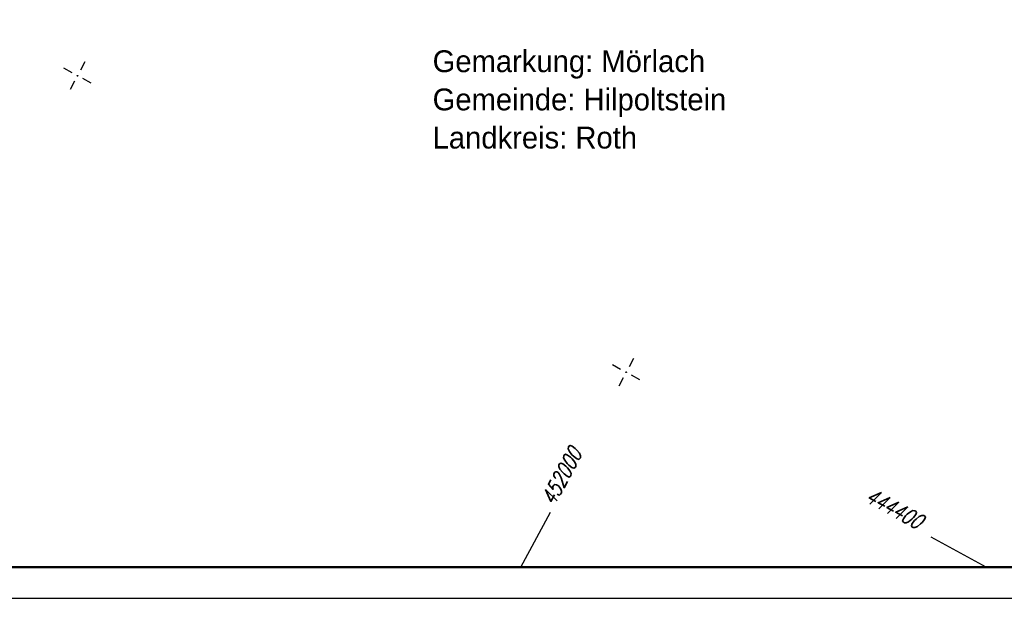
# Model space of a CAD drawing. Extents: x 0 to 1135, y 0 to 420.
# Tile 35 of 81: x 713 to 871, y 0 to 93. Entities that reach past the tile are written whole.
import ezdxf

# ---------------------------------------------------------------- set-up
doc = ezdxf.new("R2010")
doc.units = 0
doc.header["$LTSCALE"] = 2
doc.header["$MEASUREMENT"] = 0
doc.linetypes.add('AUSGEZOGEN', pattern=[0])
doc.layers.get('0').update_dxf_attribs({"color": 8, "linetype": 'AUSGEZOGEN'})
for name, color, linetype in [('NETZ', 250, 'AUSGEZOGEN'), ('RAHMEN', 250, 'AUSGEZOGEN'), ('SCHRIFT', 8, 'AUSGEZOGEN')]:
    doc.layers.add(name, color=color, linetype=linetype)
doc.styles.add('ROMANS', font='romans.shx', dxfattribs={"width": 0.8})
doc.styles.add('UNIR-H', font='unir_h.shx', dxfattribs={"width": 0.8})

# ---------------------------------------------------------------- blocks, each defined once
blk = doc.blocks.new('IKR')
at = {"color": 0}
for p, q in [((0, 1), (0, 2.5)), ((-2.5, 0), (-1, 0)), ((1, 0), (2.5, 0)), ((0, -2.5), (0, -1))]:
    blk.add_line(p, q, dxfattribs=at)
blk.add_circle((0, 0), 0.05, dxfattribs=at)
blk.add_point((0, 0), dxfattribs=at)

msp = doc.modelspace()

# ---------------------------------------------------------------- linework, layer by layer
at = {"layer": 'NETZ'}
for p, q in [((793.23, 5.02), (797.99, 13.82)), ((867.85, 5.02), (859.05, 9.78))]:
    msp.add_line(p, q, dxfattribs=at)
at = {"layer": 'RAHMEN'}
msp.add_line((0, 0), (950, 0), dxfattribs=at)
at = {"layer": 'RAHMEN', "const_width": 0.35}
msp.add_lwpolyline([(25, 5), (1130, 5), (1130, 415), (25, 415), (25, 5)], dxfattribs=at)

# ---------------------------------------------------------------- block references
at = {"layer": 'NETZ', "rotation": 151.5965}
for p in [(722.15, 83.81), (810.12, 36.24)]:
    msp.add_blockref('IKR', p, dxfattribs=at)

# ---------------------------------------------------------------- texts
at = {"layer": 'NETZ', "style": 'ROMANS', "oblique": 16.6, "width": 0.75}
for s, rotation, p in [('452000', 61.5965, (798.55, 14.7)), ('444400', 331.5965, (848.28, 15.6))]:
    msp.add_text(s, height=2.5, rotation=rotation, dxfattribs=at).set_placement(p)
at = {"layer": 'SCHRIFT', "style": 'UNIR-H'}
for s, p in [('Gemarkung: Mörlach', (779.09, 84.38)), ('Gemeinde: Hilpoltstein', (779.09, 78.25)), ('Landkreis: Roth', (779.09, 72.13))]:
    msp.add_text(s, height=3.5, dxfattribs=at).set_placement(p)

doc.saveas('drawing.dxf')
